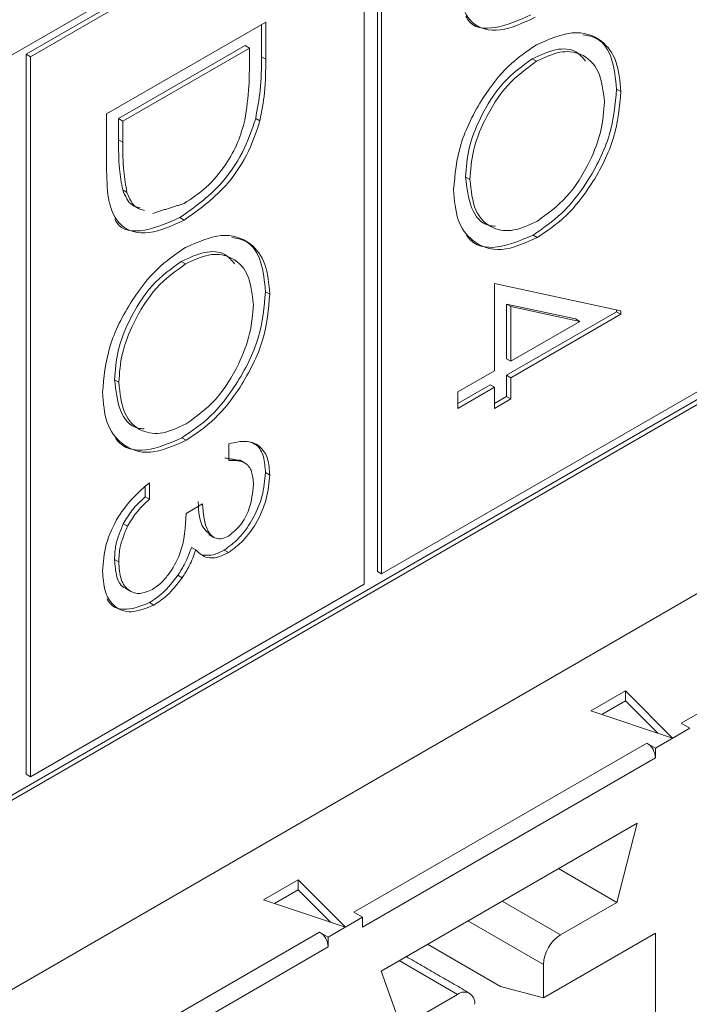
# Model space of a CAD drawing. Header units: inches. Extents: x 0.2 to 16.3, y 0.2 to 11.5.
# Tile 19 of 65: x 4.033 to 4.178, y 1.99 to 2.203. Entities that reach past the tile are written whole.
import ezdxf

# ---------------------------------------------------------------- set-up
doc = ezdxf.new("R2010")
doc.units = ezdxf.units.IN
doc.header["$MEASUREMENT"] = 0

msp = doc.modelspace()

# ---------------------------------------------------------------- linework, layer by layer
at = {"color": 7, "linetype": 'Continuous', "lineweight": 15}
for p, q in [((4.489106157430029, 2.459499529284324), (3.881370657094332, 2.108661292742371)), ((3.881370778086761, 1.948785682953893), (4.488178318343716, 2.299088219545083)), ((3.881370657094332, 1.947714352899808), (4.489106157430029, 2.298552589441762)), ((3.123854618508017, 1.469534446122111), (4.493284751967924, 2.260089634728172)), ((4.110343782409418, 2.239194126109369), (4.110343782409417, 2.083690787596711)), ((4.11127162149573, 2.238658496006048), (4.11127162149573, 2.08315515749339)), ((4.106581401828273, 2.237022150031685), (4.034495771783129, 2.19540800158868)), ((4.107509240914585, 2.236486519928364), (4.035423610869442, 2.194872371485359)), ((4.107509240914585, 2.080983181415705), (4.107509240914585, 2.236486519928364)), ((4.051854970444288, 2.182503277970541), (4.086228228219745, 2.202346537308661)), ((4.085300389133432, 2.20181077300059), (4.085300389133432, 2.194867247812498)), ((4.086228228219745, 2.202346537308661), (4.086228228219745, 2.194331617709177)), ((4.081774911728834, 2.197284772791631), (4.054452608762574, 2.181511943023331)), ((4.081774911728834, 2.197284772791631), (4.082702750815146, 2.196749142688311)), ((4.034495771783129, 2.19540800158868), (4.034495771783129, 2.039904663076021)), ((4.034495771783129, 2.19540800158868), (4.035423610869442, 2.194872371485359)), ((4.035423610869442, 2.194872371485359), (4.035423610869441, 2.0393690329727)), ((4.082702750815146, 2.196749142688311), (4.055380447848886, 2.18097631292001)), ((4.082702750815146, 2.193958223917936), (4.082702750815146, 2.196749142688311)), ((4.085300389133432, 2.194867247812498), (4.086228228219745, 2.194331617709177)), ((4.143824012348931, 2.194429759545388), (4.144751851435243, 2.193894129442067)), ((4.162029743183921, 2.18789209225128), (4.162957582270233, 2.187356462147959)), ((4.051854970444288, 2.170202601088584), (4.051854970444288, 2.182503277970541)), ((4.054452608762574, 2.181511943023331), (4.054452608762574, 2.17695583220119)), ((4.054452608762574, 2.181511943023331), (4.055380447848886, 2.18097631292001)), ((4.055380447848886, 2.18097631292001), (4.055380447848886, 2.176420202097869)), ((4.08406097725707, 2.181556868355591), (4.084988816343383, 2.181021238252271)), ((4.054452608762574, 2.17695583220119), (4.055380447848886, 2.176420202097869)), ((4.129419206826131, 2.168891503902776), (4.130347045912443, 2.168355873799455)), ((4.055327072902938, 2.16611413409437), (4.05625491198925, 2.165578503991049)), ((4.067679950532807, 2.160141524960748), (4.06860778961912, 2.159605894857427)), ((4.143975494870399, 2.156350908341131), (4.144903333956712, 2.15581527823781)), ((4.067976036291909, 2.150643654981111), (4.068903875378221, 2.15010802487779)), ((4.135635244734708, 2.145884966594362), (4.162957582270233, 2.139990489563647)), ((4.135635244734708, 2.127056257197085), (4.135635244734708, 2.145884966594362)), ((4.086181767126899, 2.144105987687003), (4.087109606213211, 2.143570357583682)), ((4.153160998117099, 2.138244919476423), (4.138232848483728, 2.141458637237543)), ((4.138232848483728, 2.141458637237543), (4.138232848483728, 2.129627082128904)), ((4.138232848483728, 2.141458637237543), (4.139160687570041, 2.140923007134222)), ((4.162029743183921, 2.139802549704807), (4.138232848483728, 2.126064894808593)), ((4.154088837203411, 2.137709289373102), (4.139160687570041, 2.140923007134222)), ((4.139160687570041, 2.140923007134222), (4.139160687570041, 2.129091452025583)), ((4.162029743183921, 2.140190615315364), (4.162029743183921, 2.139802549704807)), ((4.162029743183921, 2.139802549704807), (4.162957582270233, 2.139266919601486)), ((4.162957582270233, 2.139990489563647), (4.162957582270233, 2.139266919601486)), ((4.162957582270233, 2.139266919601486), (4.139160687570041, 2.125529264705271)), ((4.139160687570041, 2.129091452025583), (4.154088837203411, 2.137709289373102)), ((4.153160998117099, 2.138244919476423), (4.154088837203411, 2.137709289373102)), ((4.138232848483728, 2.129627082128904), (4.139160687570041, 2.129091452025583)), ((4.12770294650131, 2.122477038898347), (4.135635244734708, 2.127056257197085)), ((4.053571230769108, 2.125105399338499), (4.054499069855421, 2.124569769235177)), ((4.11127162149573, 2.08315515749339), (4.183357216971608, 2.124769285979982)), ((4.138232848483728, 2.126064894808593), (4.138232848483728, 2.121484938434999)), ((4.138232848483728, 2.126064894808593), (4.139160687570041, 2.125529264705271)), ((4.139160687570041, 2.125529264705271), (4.139160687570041, 2.120949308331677)), ((4.135635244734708, 2.123494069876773), (4.12770294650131, 2.118914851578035)), ((4.12770294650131, 2.118914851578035), (4.12770294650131, 2.122477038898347)), ((4.134707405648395, 2.124029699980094), (4.127703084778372, 2.119986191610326)), ((4.134707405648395, 2.124029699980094), (4.135635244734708, 2.123494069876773)), ((4.135635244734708, 2.11891411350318), (4.135635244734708, 2.123494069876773)), ((4.139160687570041, 2.120949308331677), (4.135635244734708, 2.11891411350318)), ((4.138232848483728, 2.121484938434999), (4.13563538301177, 2.119985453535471)), ((4.138232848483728, 2.121484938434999), (4.139160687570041, 2.120949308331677)), ((4.068127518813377, 2.112564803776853), (4.069055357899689, 2.112029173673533)), ((4.078295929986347, 2.107694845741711), (4.078295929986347, 2.11125703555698)), ((4.086181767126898, 2.105065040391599), (4.087109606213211, 2.104529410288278)), ((4.060181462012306, 2.102010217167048), (4.060181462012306, 2.099835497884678)), ((4.061109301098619, 2.102862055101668), (4.061109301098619, 2.099299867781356)), ((4.060181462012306, 2.099835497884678), (4.061109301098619, 2.099299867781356)), ((4.069041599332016, 2.096245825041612), (4.072567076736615, 2.098281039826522)), ((4.055430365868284, 2.093983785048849), (4.056358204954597, 2.093448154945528)), ((4.070179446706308, 2.088869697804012), (4.07110728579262, 2.088334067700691)), ((4.077251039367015, 2.088316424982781), (4.078178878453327, 2.08778079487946)), ((4.053571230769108, 2.086279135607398), (4.05449906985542, 2.085743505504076)), ((4.175999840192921, 2.050910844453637), (4.239286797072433, 2.087445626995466)), ((4.067246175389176, 2.082874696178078), (4.068174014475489, 2.082339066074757)), ((4.110343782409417, 2.083690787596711), (4.11127162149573, 2.08315515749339)), ((4.035423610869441, 2.0393690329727), (4.107509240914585, 2.080983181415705)), ((4.061138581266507, 2.076979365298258), (4.062066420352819, 2.076443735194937)), ((4.156492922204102, 2.053580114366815), (4.16395231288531, 2.057886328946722)), ((4.16395231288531, 2.057886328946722), (4.174142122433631, 2.047697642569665)), ((4.16395231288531, 2.057886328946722), (4.16395231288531, 2.055743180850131)), ((4.16395231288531, 2.055743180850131), (4.15884650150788, 2.052795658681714)), ((4.170926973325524, 2.048769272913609), (4.16395231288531, 2.055743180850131)), ((4.174142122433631, 2.047697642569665), (4.156492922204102, 2.053580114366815)), ((4.177855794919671, 2.049839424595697), (4.175999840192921, 2.050910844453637)), ((4.177855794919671, 2.049839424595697), (4.170432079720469, 2.045553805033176)), ((4.105289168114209, 2.010090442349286), (4.16857612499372, 2.046625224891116)), ((4.16857612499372, 2.046625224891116), (4.170432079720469, 2.045553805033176)), ((4.170432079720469, 2.045553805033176), (4.170432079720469, 2.043410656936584)), ((4.170432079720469, 2.043410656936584), (4.107145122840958, 2.006875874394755)), ((4.034495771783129, 2.039904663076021), (4.035423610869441, 2.0393690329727)), ((4.111135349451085, 1.997392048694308), (4.166441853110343, 2.029319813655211)), ((4.166441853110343, 2.029319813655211), (4.162080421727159, 2.012228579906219)), ((4.162080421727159, 2.012228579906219), (4.149458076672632, 2.019515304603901)), ((4.085782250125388, 2.012759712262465), (4.093241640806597, 2.017065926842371)), ((4.093241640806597, 2.017065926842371), (4.103431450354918, 2.006877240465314)), ((4.093241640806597, 2.017065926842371), (4.093241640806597, 2.014922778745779)), ((4.093241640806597, 2.014922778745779), (4.088135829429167, 2.011975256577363)), ((4.100216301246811, 2.007948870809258), (4.093241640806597, 2.014922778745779)), ((4.103431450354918, 2.006877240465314), (4.085782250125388, 2.012759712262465)), ((4.14992413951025, 2.005210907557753), (4.137301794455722, 2.012497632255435)), ((4.162080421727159, 2.012228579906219), (4.14992413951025, 2.005210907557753)), ((4.107145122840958, 2.009019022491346), (4.105289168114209, 2.010090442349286)), ((4.107145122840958, 2.009019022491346), (4.099721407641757, 2.004733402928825)), ((4.107145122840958, 2.006875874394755), (4.107145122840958, 2.009019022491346)), ((4.129877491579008, 2.008211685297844), (4.146212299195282, 1.998781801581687)), ((4.03457846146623, 1.969270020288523), (4.097865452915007, 2.005804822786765)), ((4.097865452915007, 2.005804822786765), (4.099721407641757, 2.004733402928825)), ((4.146212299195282, 1.991580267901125), (4.170432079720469, 2.005562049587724)), ((4.170432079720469, 2.005562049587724), (4.170432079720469, 1.907663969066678)), ((4.099721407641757, 2.004733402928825), (4.099721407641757, 2.002590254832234)), ((4.099721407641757, 2.002590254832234), (4.036434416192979, 1.966055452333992)), ((4.121153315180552, 2.003175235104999), (4.136932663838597, 1.994066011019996)), ((4.115030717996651, 1.999640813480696), (4.127653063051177, 1.992354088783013)), ((4.115496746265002, 1.985336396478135), (4.111135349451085, 1.997392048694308)), ((4.146212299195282, 1.998781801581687), (4.146212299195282, 1.991580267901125)), ((4.146212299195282, 1.991580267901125), (4.136932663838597, 1.994066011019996)), ((4.127653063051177, 1.992354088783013), (4.115496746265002, 1.985336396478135))]:
    msp.add_line(p, q, dxfattribs=at)
for centre, radius, start, end in [((4.166403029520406, 2.043227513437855), 0.004033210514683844, 2.602631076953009, 57.39798525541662), ((4.095692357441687, 2.002407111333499), 0.004033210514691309, 2.602631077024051, 57.3979852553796), ((4.154271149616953, 1.998415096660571), 0.008067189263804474, 122.6054312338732, 177.3946456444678), ((4.129102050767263, 1.990577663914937), 0.00229243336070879, 350.7857062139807, 129.2033109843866)]:
    msp.add_arc(centre, radius, start, end, dxfattribs=at)
for points, knots in [([(4.144455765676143, 2.203391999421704), (4.141875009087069, 2.202192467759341), (4.136722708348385, 2.199797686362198), (4.130572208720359, 2.201387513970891), (4.127886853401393, 2.207065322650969), (4.127764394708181, 2.211675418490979), (4.127702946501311, 2.213988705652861)], [0, 0, 0, 0, 0.2801238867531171, 0.5592478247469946, 0.7788361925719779, 1, 1, 1, 1]), ([(4.14352792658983, 2.203927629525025), (4.141004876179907, 2.202795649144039), (4.13596778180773, 2.200535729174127), (4.130698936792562, 2.201030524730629), (4.129585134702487, 2.203414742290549), (4.129473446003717, 2.203653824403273)], [0, 0, 0, 0, 0.4744990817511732, 0.9473043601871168, 0.9999999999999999, 0.9999999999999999, 0.9999999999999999, 0.9999999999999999]), ([(4.144738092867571, 2.197448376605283), (4.14739028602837, 2.19861283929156), (4.152693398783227, 2.200941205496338), (4.158734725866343, 2.198996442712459), (4.162334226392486, 2.194216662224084), (4.162749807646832, 2.189643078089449), (4.162957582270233, 2.187356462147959)], [0, 0, 0, 0, 0.2797305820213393, 0.5593268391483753, 0.7796803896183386, 1, 1, 1, 1]), ([(4.154753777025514, 2.199620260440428), (4.155838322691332, 2.199430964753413), (4.158673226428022, 2.19893616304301), (4.161361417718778, 2.194647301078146), (4.161806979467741, 2.190143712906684), (4.162029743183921, 2.18789209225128)], [0, 0, 0, 0, 0.2365425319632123, 0.6183006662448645, 1, 1, 1, 1]), ([(4.126821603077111, 2.166177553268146), (4.127116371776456, 2.169423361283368), (4.12770593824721, 2.175915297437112), (4.132564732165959, 2.185562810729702), (4.138465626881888, 2.19318657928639), (4.142647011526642, 2.196027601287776), (4.144738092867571, 2.197448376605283)], [0, 0, 0, 0, 0.2796632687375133, 0.5593541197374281, 0.7796360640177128, 0.9999999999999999, 0.9999999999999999, 0.9999999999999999, 0.9999999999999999]), ([(4.085300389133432, 2.194867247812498), (4.085298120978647, 2.192480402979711), (4.085294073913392, 2.188221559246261), (4.084437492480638, 2.183591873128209), (4.08406097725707, 2.181556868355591)], [0, 0, 0, 0, 0.5604443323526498, 1, 1, 1, 1]), ([(4.155347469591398, 2.19388971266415), (4.154708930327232, 2.1946689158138), (4.153144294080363, 2.196578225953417), (4.148908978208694, 2.196787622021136), (4.145519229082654, 2.195215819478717), (4.143824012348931, 2.194429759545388)], [0, 0, 0, 0, 0.2563274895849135, 0.6280886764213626, 1, 1, 1, 1]), ([(4.159432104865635, 2.185146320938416), (4.159150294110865, 2.187489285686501), (4.158586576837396, 2.192176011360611), (4.154758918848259, 2.195699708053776), (4.149887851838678, 2.196318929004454), (4.146464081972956, 2.194702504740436), (4.144751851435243, 2.193894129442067)], [0, 0, 0, 0, 0.2796268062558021, 0.5593486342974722, 0.779629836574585, 1, 1, 1, 1]), ([(4.081738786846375, 2.181204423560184), (4.082083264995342, 2.183662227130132), (4.082698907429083, 2.188054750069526), (4.082701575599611, 2.192153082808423), (4.082702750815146, 2.193958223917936)], [0, 0, 0, 0, 0.5595425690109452, 1, 1, 1, 1]), ([(4.086228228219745, 2.194331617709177), (4.08622596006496, 2.19194477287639), (4.086221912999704, 2.18768592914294), (4.085365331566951, 2.183056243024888), (4.084988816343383, 2.181021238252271)], [0, 0, 0, 0, 0.5604443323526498, 1, 1, 1, 1]), ([(4.143824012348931, 2.194429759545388), (4.141657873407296, 2.192875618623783), (4.137323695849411, 2.18976597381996), (4.132652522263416, 2.182272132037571), (4.129837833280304, 2.17502367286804), (4.12955877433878, 2.170935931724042), (4.129419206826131, 2.168891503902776)], [0, 0, 0, 0, 0.2794156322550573, 0.5590763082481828, 0.7794780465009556, 1, 1, 1, 1]), ([(4.144751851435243, 2.193894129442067), (4.142585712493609, 2.192339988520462), (4.138251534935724, 2.189230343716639), (4.133580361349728, 2.181736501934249), (4.130765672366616, 2.174488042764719), (4.130486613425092, 2.170400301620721), (4.130347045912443, 2.168355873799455)], [0, 0, 0, 0, 0.2794156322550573, 0.5590763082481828, 0.7794780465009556, 1, 1, 1, 1]), ([(4.162029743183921, 2.18789209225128), (4.161747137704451, 2.184618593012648), (4.161182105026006, 2.178073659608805), (4.15630396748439, 2.168302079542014), (4.150315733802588, 2.16062357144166), (4.146089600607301, 2.157775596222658), (4.143975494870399, 2.156350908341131)], [0, 0, 0, 0, 0.2797672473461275, 0.5593580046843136, 0.7795706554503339, 1, 1, 1, 1]), ([(4.162957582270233, 2.187356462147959), (4.162674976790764, 2.184082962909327), (4.162109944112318, 2.177538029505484), (4.157231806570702, 2.167766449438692), (4.151243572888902, 2.160087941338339), (4.147017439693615, 2.157239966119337), (4.144903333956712, 2.15581527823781)], [0, 0, 0, 0, 0.2797672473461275, 0.5593580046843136, 0.7795706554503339, 1, 1, 1, 1]), ([(4.144910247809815, 2.159381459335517), (4.147092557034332, 2.160946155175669), (4.151456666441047, 2.164075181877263), (4.156189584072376, 2.171637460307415), (4.15892706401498, 2.178937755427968), (4.159263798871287, 2.18307730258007), (4.159432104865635, 2.185146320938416)], [0, 0, 0, 0, 0.2794678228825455, 0.558870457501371, 0.7795157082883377, 1, 1, 1, 1]), ([(4.08406097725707, 2.181556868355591), (4.083213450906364, 2.179047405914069), (4.081517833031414, 2.174026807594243), (4.075722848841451, 2.16577060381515), (4.070728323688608, 2.162275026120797), (4.067679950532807, 2.160141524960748)], [0, 0, 0, 0, 0.2802635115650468, 0.560713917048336, 1, 1, 1, 1]), ([(4.084988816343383, 2.181021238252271), (4.084141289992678, 2.178511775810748), (4.082445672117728, 2.173491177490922), (4.076650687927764, 2.165234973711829), (4.071656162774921, 2.161739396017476), (4.06860778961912, 2.159605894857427)], [0, 0, 0, 0, 0.2802635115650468, 0.560713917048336, 1, 1, 1, 1]), ([(4.068614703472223, 2.163172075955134), (4.070223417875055, 2.164229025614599), (4.073437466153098, 2.166340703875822), (4.077486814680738, 2.171141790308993), (4.08038200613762, 2.17632106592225), (4.081286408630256, 2.179576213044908), (4.081738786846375, 2.181204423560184)], [0, 0, 0, 0, 0.2801768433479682, 0.5597649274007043, 0.7797963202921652, 0.9999999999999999, 0.9999999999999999, 0.9999999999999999, 0.9999999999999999]), ([(4.054452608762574, 2.17695583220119), (4.054447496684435, 2.17481442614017), (4.054438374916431, 2.170993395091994), (4.055055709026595, 2.167604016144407), (4.055327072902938, 2.16611413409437)], [0, 0, 0, 0, 0.5604262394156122, 1, 1, 1, 1]), ([(4.055380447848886, 2.176420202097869), (4.055375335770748, 2.174278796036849), (4.055366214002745, 2.170457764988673), (4.055983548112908, 2.167068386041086), (4.05625491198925, 2.165578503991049)], [0, 0, 0, 0, 0.5604262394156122, 1, 1, 1, 1]), ([(4.06860778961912, 2.159605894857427), (4.066027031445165, 2.158406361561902), (4.060874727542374, 2.156011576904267), (4.054724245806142, 2.157601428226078), (4.052038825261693, 2.163279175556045), (4.051916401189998, 2.167889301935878), (4.051854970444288, 2.170202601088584)], [0, 0, 0, 0, 0.2801237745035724, 0.5592476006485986, 0.7788363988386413, 0.9999999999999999, 0.9999999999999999, 0.9999999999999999, 0.9999999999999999]), ([(4.129419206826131, 2.168891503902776), (4.129686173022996, 2.166563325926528), (4.130219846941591, 2.161909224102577), (4.133031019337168, 2.158426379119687), (4.135381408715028, 2.158313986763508), (4.135823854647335, 2.158292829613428)], [0, 0, 0, 0, 0.4482889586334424, 0.8961438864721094, 1, 1, 1, 1]), ([(4.130347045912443, 2.168355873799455), (4.130595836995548, 2.165978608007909), (4.13109317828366, 2.161226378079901), (4.134857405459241, 2.157559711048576), (4.139757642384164, 2.156954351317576), (4.143192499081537, 2.158572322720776), (4.144910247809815, 2.159381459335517)], [0, 0, 0, 0, 0.2798298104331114, 0.559388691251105, 0.7796532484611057, 1, 1, 1, 1]), ([(4.055327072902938, 2.16611413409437), (4.055880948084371, 2.164782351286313), (4.056706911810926, 2.162796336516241), (4.058536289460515, 2.162350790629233), (4.059138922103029, 2.162204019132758)], [0, 0, 0, 0, 0.6705805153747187, 1, 1, 1, 1]), ([(4.05625491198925, 2.165578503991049), (4.056808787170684, 2.164246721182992), (4.057634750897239, 2.16226070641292), (4.059464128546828, 2.161815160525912), (4.060066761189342, 2.161668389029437)], [0, 0, 0, 0, 0.6705805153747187, 1, 1, 1, 1]), ([(4.144903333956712, 2.15581527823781), (4.142236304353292, 2.15462469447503), (4.136901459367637, 2.1522431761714), (4.130988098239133, 2.154482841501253), (4.127357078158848, 2.159229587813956), (4.127000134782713, 2.163861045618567), (4.126821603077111, 2.166177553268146)], [0, 0, 0, 0, 0.2796300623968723, 0.5593425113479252, 0.7795971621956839, 1, 1, 1, 1]), ([(4.067679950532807, 2.160141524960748), (4.065156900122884, 2.159009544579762), (4.060119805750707, 2.15674962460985), (4.05485096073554, 2.157244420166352), (4.053737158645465, 2.159628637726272), (4.053625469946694, 2.159867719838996)], [0, 0, 0, 0, 0.4744990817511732, 0.9473043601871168, 0.9999999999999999, 0.9999999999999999, 0.9999999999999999, 0.9999999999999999]), ([(4.068890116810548, 2.153662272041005), (4.071542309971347, 2.154826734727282), (4.076845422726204, 2.157155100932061), (4.08288674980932, 2.155210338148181), (4.086486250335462, 2.150430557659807), (4.086901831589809, 2.145856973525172), (4.087109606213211, 2.143570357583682)], [0, 0, 0, 0, 0.2797305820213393, 0.5593268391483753, 0.7796803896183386, 1, 1, 1, 1]), ([(4.143975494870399, 2.156350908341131), (4.141356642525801, 2.155217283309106), (4.136118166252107, 2.152949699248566), (4.131144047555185, 2.154041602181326), (4.129725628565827, 2.156161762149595), (4.129590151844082, 2.156364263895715)], [0, 0, 0, 0, 0.474850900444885, 0.9498417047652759, 1, 1, 1, 1]), ([(4.078905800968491, 2.155834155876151), (4.07999034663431, 2.155644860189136), (4.082825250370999, 2.155150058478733), (4.085513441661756, 2.150861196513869), (4.085959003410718, 2.146357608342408), (4.086181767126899, 2.144105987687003)], [0, 0, 0, 0, 0.2365425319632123, 0.6183006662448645, 1, 1, 1, 1]), ([(4.050973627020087, 2.122391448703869), (4.051268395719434, 2.125637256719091), (4.051857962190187, 2.132129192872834), (4.056716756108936, 2.141776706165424), (4.062617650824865, 2.149400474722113), (4.06679903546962, 2.152241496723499), (4.068890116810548, 2.153662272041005)], [0, 0, 0, 0, 0.2796632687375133, 0.5593541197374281, 0.7796360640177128, 0.9999999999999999, 0.9999999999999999, 0.9999999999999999, 0.9999999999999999]), ([(4.079499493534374, 2.150103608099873), (4.078860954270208, 2.150882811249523), (4.077296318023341, 2.152792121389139), (4.073061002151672, 2.153001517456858), (4.069671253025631, 2.15142971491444), (4.067976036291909, 2.150643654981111)], [0, 0, 0, 0, 0.2563274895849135, 0.6280886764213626, 1, 1, 1, 1]), ([(4.083584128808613, 2.141360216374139), (4.083302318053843, 2.143703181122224), (4.082738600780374, 2.148389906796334), (4.078910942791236, 2.151913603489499), (4.074039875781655, 2.152532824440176), (4.070616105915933, 2.150916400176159), (4.068903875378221, 2.15010802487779)], [0, 0, 0, 0, 0.2796268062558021, 0.5593486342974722, 0.779629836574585, 1, 1, 1, 1]), ([(4.067976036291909, 2.150643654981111), (4.065809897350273, 2.149089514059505), (4.061475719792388, 2.145979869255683), (4.056804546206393, 2.138486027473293), (4.05398985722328, 2.131237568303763), (4.053710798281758, 2.127149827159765), (4.053571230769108, 2.125105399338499)], [0, 0, 0, 0, 0.2794156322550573, 0.5590763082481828, 0.7794780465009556, 1, 1, 1, 1]), ([(4.068903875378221, 2.15010802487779), (4.066737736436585, 2.148553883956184), (4.062403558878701, 2.145444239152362), (4.057732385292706, 2.137950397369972), (4.054917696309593, 2.130701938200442), (4.05463863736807, 2.126614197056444), (4.054499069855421, 2.124569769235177)], [0, 0, 0, 0, 0.2794156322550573, 0.5590763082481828, 0.7794780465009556, 1, 1, 1, 1]), ([(4.086181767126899, 2.144105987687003), (4.085899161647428, 2.140832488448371), (4.085334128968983, 2.134287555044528), (4.080455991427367, 2.124515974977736), (4.074467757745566, 2.116837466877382), (4.070241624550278, 2.113989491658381), (4.068127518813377, 2.112564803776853)], [0, 0, 0, 0, 0.2797672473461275, 0.5593580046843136, 0.7795706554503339, 1, 1, 1, 1]), ([(4.087109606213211, 2.143570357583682), (4.086827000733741, 2.14029685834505), (4.086261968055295, 2.133751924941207), (4.08138383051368, 2.123980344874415), (4.075395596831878, 2.116301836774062), (4.071169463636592, 2.11345386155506), (4.069055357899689, 2.112029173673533)], [0, 0, 0, 0, 0.2797672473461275, 0.5593580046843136, 0.7795706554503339, 1, 1, 1, 1]), ([(4.069062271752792, 2.11559535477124), (4.07124458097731, 2.117160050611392), (4.075608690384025, 2.120289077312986), (4.080341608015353, 2.127851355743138), (4.083079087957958, 2.135151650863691), (4.083415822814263, 2.139291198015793), (4.083584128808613, 2.141360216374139)], [0, 0, 0, 0, 0.2794678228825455, 0.558870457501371, 0.7795157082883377, 1, 1, 1, 1]), ([(4.053571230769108, 2.125105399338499), (4.053838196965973, 2.122777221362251), (4.054371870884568, 2.118123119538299), (4.057183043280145, 2.11464027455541), (4.059533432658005, 2.114527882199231), (4.059975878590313, 2.114506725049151)], [0, 0, 0, 0, 0.4482889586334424, 0.8961438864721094, 1, 1, 1, 1]), ([(4.054499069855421, 2.124569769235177), (4.054747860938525, 2.122192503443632), (4.055245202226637, 2.117440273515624), (4.059009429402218, 2.113773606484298), (4.063909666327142, 2.113168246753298), (4.067344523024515, 2.114786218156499), (4.069062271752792, 2.11559535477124)], [0, 0, 0, 0, 0.2798298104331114, 0.559388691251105, 0.7796532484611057, 1, 1, 1, 1]), ([(4.069055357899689, 2.112029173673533), (4.066388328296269, 2.110838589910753), (4.061053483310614, 2.108457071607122), (4.05514012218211, 2.110696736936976), (4.051509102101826, 2.115443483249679), (4.05115215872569, 2.120074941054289), (4.050973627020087, 2.122391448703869)], [0, 0, 0, 0, 0.2796300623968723, 0.5593425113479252, 0.7795971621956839, 1, 1, 1, 1]), ([(4.068127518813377, 2.112564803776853), (4.065508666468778, 2.111431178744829), (4.060270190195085, 2.109163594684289), (4.055296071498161, 2.110255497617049), (4.053877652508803, 2.112375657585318), (4.053742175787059, 2.112578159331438)], [0, 0, 0, 0, 0.474850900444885, 0.9498417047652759, 1, 1, 1, 1]), ([(4.078295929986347, 2.11125703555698), (4.079617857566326, 2.111562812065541), (4.082257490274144, 2.112173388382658), (4.085179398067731, 2.110826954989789), (4.086857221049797, 2.108125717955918), (4.087025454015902, 2.105728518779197), (4.087109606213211, 2.104529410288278)], [0, 0, 0, 0, 0.2802876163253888, 0.5596799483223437, 0.7797464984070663, 1, 1, 1, 1]), ([(4.082365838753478, 2.111790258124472), (4.083037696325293, 2.111579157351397), (4.084566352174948, 2.111098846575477), (4.085911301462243, 2.108623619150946), (4.086091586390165, 2.106251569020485), (4.086181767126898, 2.105065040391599)], [0, 0, 0, 0, 0.2815617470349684, 0.6406283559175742, 0.9999999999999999, 0.9999999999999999, 0.9999999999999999, 0.9999999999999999]), ([(4.083584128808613, 2.102446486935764), (4.083513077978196, 2.1034376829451), (4.083371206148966, 2.105416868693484), (4.081652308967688, 2.107705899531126), (4.07956908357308, 2.107699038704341), (4.078295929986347, 2.107694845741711)], [0, 0, 0, 0, 0.2806358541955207, 0.5603639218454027, 1, 1, 1, 1]), ([(4.086181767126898, 2.105065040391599), (4.086032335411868, 2.103371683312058), (4.085733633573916, 2.099986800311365), (4.083525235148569, 2.09486746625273), (4.080527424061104, 2.090695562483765), (4.078342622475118, 2.089109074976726), (4.077251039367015, 2.088316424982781)], [0, 0, 0, 0, 0.2800853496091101, 0.5598678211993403, 0.7800986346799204, 1, 1, 1, 1]), ([(4.087109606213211, 2.104529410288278), (4.086960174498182, 2.102836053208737), (4.086661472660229, 2.099451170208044), (4.084453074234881, 2.094331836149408), (4.081455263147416, 2.090159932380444), (4.079270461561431, 2.088573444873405), (4.078178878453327, 2.08778079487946)], [0, 0, 0, 0, 0.2800853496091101, 0.5598678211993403, 0.7800986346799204, 1, 1, 1, 1]), ([(4.050973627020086, 2.083771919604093), (4.051111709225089, 2.085672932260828), (4.05138748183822, 2.089469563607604), (4.054026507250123, 2.095289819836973), (4.057499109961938, 2.099789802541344), (4.059905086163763, 2.101837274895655), (4.061109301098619, 2.102862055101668)], [0, 0, 0, 0, 0.2798861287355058, 0.5589781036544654, 0.7792641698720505, 1, 1, 1, 1]), ([(4.078192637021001, 2.091350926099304), (4.079092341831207, 2.092071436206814), (4.08089935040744, 2.093518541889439), (4.083125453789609, 2.097842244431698), (4.083410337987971, 2.10070195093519), (4.083584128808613, 2.102446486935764)], [0, 0, 0, 0, 0.2788602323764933, 0.5600757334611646, 1, 1, 1, 1]), ([(4.060181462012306, 2.099835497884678), (4.059182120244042, 2.098895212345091), (4.05739978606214, 2.097218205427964), (4.056031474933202, 2.094970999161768), (4.055430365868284, 2.093983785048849)], [0, 0, 0, 0, 0.5606927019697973, 1, 1, 1, 1]), ([(4.061109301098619, 2.099299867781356), (4.060109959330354, 2.09835958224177), (4.058327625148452, 2.096682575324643), (4.056959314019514, 2.094435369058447), (4.056358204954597, 2.093448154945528)], [0, 0, 0, 0, 0.5606927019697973, 1, 1, 1, 1]), ([(4.071639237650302, 2.098816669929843), (4.071757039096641, 2.096575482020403), (4.071920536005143, 2.093464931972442), (4.073689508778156, 2.092136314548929), (4.074183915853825, 2.091764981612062)], [0, 0, 0, 0, 0.7205117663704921, 1, 1, 1, 1]), ([(4.072567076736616, 2.098281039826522), (4.072746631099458, 2.096142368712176), (4.073015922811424, 2.092934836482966), (4.075032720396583, 2.090811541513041), (4.07674327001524, 2.090674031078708), (4.077709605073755, 2.091125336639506), (4.078192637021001, 2.091350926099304)], [0, 0, 0, 0, 0.4994183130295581, 0.7490166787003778, 0.874543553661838, 1, 1, 1, 1]), ([(4.061770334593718, 2.079834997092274), (4.062369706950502, 2.080238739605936), (4.063568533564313, 2.081046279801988), (4.065736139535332, 2.083534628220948), (4.068697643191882, 2.088936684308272), (4.068903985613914, 2.09332150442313), (4.069041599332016, 2.096245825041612)], [0, 0, 0, 0, 0.1255868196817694, 0.2511907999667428, 0.5006047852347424, 1, 1, 1, 1]), ([(4.055430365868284, 2.093983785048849), (4.054812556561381, 2.092486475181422), (4.053706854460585, 2.089806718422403), (4.053612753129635, 2.087359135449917), (4.053571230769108, 2.086279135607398)], [0, 0, 0, 0, 0.5587484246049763, 1, 1, 1, 1]), ([(4.056358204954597, 2.093448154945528), (4.055740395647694, 2.091950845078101), (4.054634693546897, 2.089271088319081), (4.054540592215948, 2.086823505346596), (4.054499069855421, 2.085743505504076)], [0, 0, 0, 0, 0.5587484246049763, 1, 1, 1, 1]), ([(4.070179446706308, 2.088869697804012), (4.06976165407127, 2.087704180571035), (4.069015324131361, 2.085622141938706), (4.067786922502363, 2.083714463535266), (4.067246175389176, 2.082874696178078)], [0, 0, 0, 0, 0.5597961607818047, 1, 1, 1, 1]), ([(4.07110728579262, 2.088334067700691), (4.070689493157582, 2.087168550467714), (4.069943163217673, 2.085086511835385), (4.068714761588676, 2.083178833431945), (4.068174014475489, 2.082339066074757)], [0, 0, 0, 0, 0.5597961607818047, 1, 1, 1, 1]), ([(4.078178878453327, 2.08778079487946), (4.077384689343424, 2.08738686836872), (4.075796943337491, 2.086599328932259), (4.073158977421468, 2.086506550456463), (4.071884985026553, 2.087641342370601), (4.07110728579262, 2.088334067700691)], [0, 0, 0, 0, 0.2805070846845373, 0.5607908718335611, 1, 1, 1, 1]), ([(4.077251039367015, 2.088316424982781), (4.076448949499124, 2.087907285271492), (4.074845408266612, 2.087089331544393), (4.073444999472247, 2.087189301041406), (4.072745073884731, 2.087239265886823)], [0, 0, 0, 0, 0.5001990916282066, 1, 1, 1, 1]), ([(4.053571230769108, 2.086279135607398), (4.053667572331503, 2.084985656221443), (4.053859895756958, 2.082403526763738), (4.055007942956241, 2.080326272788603), (4.056018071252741, 2.080066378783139), (4.056075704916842, 2.080051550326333)], [0, 0, 0, 0, 0.4862515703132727, 0.9706876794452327, 0.9999999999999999, 0.9999999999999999, 0.9999999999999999, 0.9999999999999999]), ([(4.05449906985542, 2.085743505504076), (4.054578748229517, 2.084413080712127), (4.05473780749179, 2.081757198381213), (4.056521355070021, 2.079460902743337), (4.0589701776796, 2.078617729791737), (4.060837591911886, 2.079429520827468), (4.061770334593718, 2.079834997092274)], [0, 0, 0, 0, 0.2805990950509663, 0.5601505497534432, 0.7803024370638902, 1, 1, 1, 1]), ([(4.062066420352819, 2.076443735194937), (4.060379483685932, 2.07575464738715), (4.057004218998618, 2.074375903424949), (4.053296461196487, 2.075961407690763), (4.051282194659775, 2.079338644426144), (4.051076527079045, 2.082293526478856), (4.050973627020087, 2.083771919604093)], [0, 0, 0, 0, 0.2793037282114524, 0.55883782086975, 0.7792767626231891, 1, 1, 1, 1]), ([(4.067246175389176, 2.082874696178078), (4.066194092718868, 2.081506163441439), (4.064313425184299, 2.079059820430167), (4.062109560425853, 2.077615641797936), (4.061138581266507, 2.076979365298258)], [0, 0, 0, 0, 0.5594198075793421, 0.9999999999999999, 0.9999999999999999, 0.9999999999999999, 0.9999999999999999]), ([(4.068174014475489, 2.082339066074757), (4.067121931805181, 2.080970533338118), (4.065241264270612, 2.078524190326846), (4.063037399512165, 2.077080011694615), (4.062066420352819, 2.076443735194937)], [0, 0, 0, 0, 0.5594198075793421, 0.9999999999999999, 0.9999999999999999, 0.9999999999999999, 0.9999999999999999]), ([(4.061138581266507, 2.076979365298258), (4.059478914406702, 2.076320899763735), (4.056158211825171, 2.075003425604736), (4.052953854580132, 2.075911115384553), (4.052106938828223, 2.077503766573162), (4.0519742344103, 2.077753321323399)], [0, 0, 0, 0, 0.4572926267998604, 0.9149624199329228, 0.9999999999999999, 0.9999999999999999, 0.9999999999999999, 0.9999999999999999])]:
    msp.add_open_spline(points, degree=3, knots=knots, dxfattribs=at)
for points in [[(4.061825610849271, 2.161039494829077), (4.068614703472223, 2.163172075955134)], [(4.080670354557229, 2.107660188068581), (4.077368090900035, 2.108230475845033)], [(4.081743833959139, 2.107127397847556), (4.080583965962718, 2.107796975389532)], [(4.073966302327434, 2.091683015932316), (4.075126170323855, 2.09101343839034)], [(4.055938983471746, 2.080074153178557), (4.057098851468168, 2.079404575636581)], [(4.1302775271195, 1.992613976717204), (4.116568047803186, 2.000528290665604)]]:
    msp.add_open_spline(points, degree=1, dxfattribs=at)

doc.saveas('drawing.dxf')
